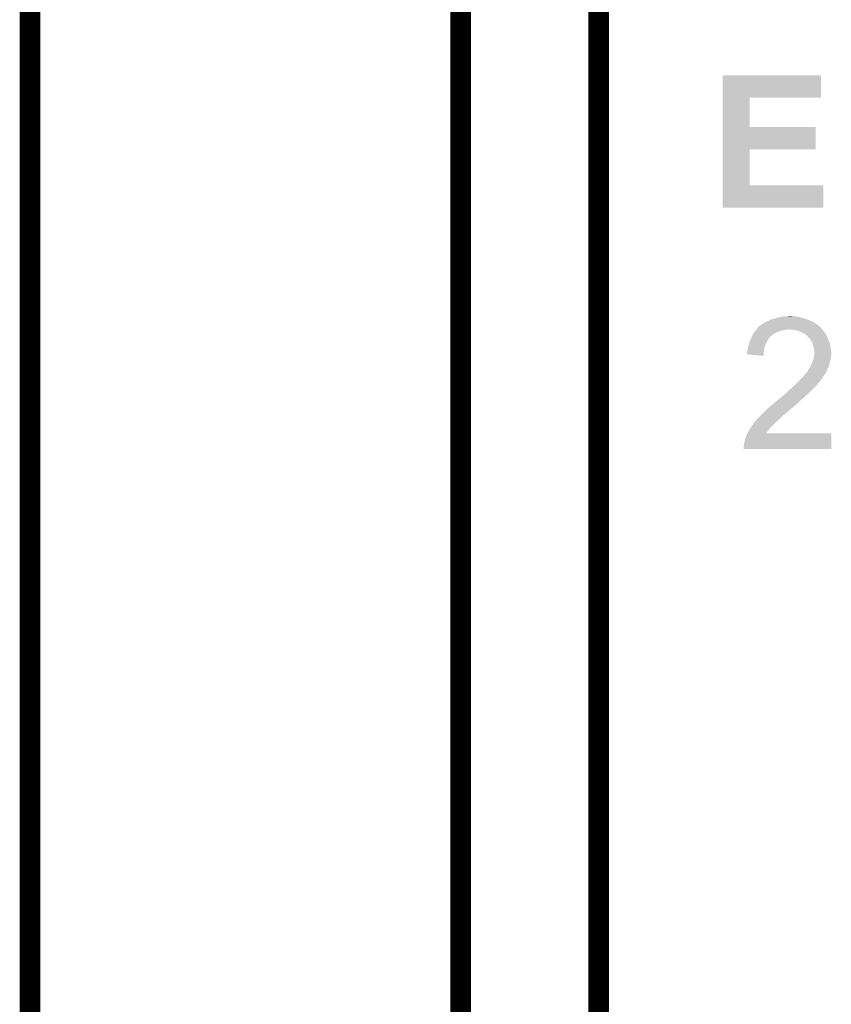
# Model space of a CAD drawing. Extents: x -1.3 to 24.2, y -3.9 to 53.4.
# Tile 40 of 44: x -1.3 to 4.6, y 38.9 to 46.1. Entities that reach past the tile are written whole.
import ezdxf

# ---------------------------------------------------------------- set-up
doc = ezdxf.new("R2010")
doc.units = 0
doc.layers.add('CURRENT_17_CLICK_V100_GKO', color=5, linetype='CONTINUOUS')
doc.layers.add('CURRENT_17_CLICK_V100_GTO', color=14, linetype='CONTINUOUS')

msp = doc.modelspace()

# ---------------------------------------------------------------- linework, layer by layer
at = {"layer": 'CURRENT_17_CLICK_V100_GKO', "const_width": 0.1524}
for points in [[(1.905, 24.80056), (1.905, 53.34)], [(2.921, 25.4), (2.921, 53.34)], [(-1.27, -3.81), (-1.27, 51.054)]]:
    msp.add_lwpolyline(points, dxfattribs=at)
at = {"layer": 'CURRENT_17_CLICK_V100_GTO'}
for points in [[(3.835418, 45.53966), (3.83542, 45.704738), (4.559278, 45.53966), (4.5593, 45.704738)], [(3.83542, 45.704738), (3.835422, 45.70476), (4.5593, 45.704738), (3.835422, 45.70476)], [(3.835412, 45.32376), (3.835418, 45.539638), (4.033542, 45.32376), (4.03352, 45.539638)], [(3.835418, 45.539638), (3.835418, 45.53966), (4.03352, 45.539638), (4.559278, 45.53966)], [(3.835408, 45.15866), (3.835412, 45.323738), (4.521178, 45.15866), (4.5212, 45.323738)], [(3.835412, 45.323738), (3.835412, 45.32376), (4.5212, 45.323738), (4.033542, 45.32376)], [(3.835402, 44.8945), (3.835408, 45.158638), (4.033542, 44.8945), (4.03352, 45.158638)], [(3.835408, 45.158638), (3.835408, 45.15866), (4.03352, 45.158638), (4.521178, 45.15866)], [(3.8354, 44.729422), (3.835402, 44.894478), (4.577058, 44.729422), (4.57708, 44.894478)], [(3.835402, 44.894478), (3.835402, 44.8945), (4.57708, 44.894478), (4.033542, 44.8945)], [(4.577058, 44.7294), (3.8354, 44.729422), (4.577058, 44.7294), (4.577058, 44.729422)], [(4.1402, 43.881042), (4.150362, 43.88866), (4.514214, 43.881042), (4.500882, 43.88866)], [(4.150362, 43.88866), (4.1656, 43.89374), (4.500882, 43.88866), (4.489028, 43.89374)], [(4.1656, 43.89374), (4.17068, 43.89628), (4.489028, 43.89374), (4.4831, 43.89628)], [(4.17068, 43.89628), (4.18084, 43.90136), (4.4831, 43.89628), (4.470402, 43.90136)], [(4.18084, 43.90136), (4.19862, 43.908982), (4.470402, 43.90136), (4.451348, 43.908982)], [(4.19862, 43.908982), (4.207506, 43.91152), (4.451348, 43.908982), (4.445002, 43.91152)], [(4.207506, 43.91152), (4.2164, 43.91406), (4.445002, 43.91152), (4.436112, 43.91406)], [(4.2164, 43.91406), (4.24688, 43.92168), (4.436112, 43.91406), (4.409442, 43.92168)], [(4.24688, 43.92168), (4.25704, 43.92422), (4.409442, 43.92168), (4.394202, 43.92422)], [(4.25704, 43.92422), (4.279902, 43.9293), (4.394202, 43.92422), (4.363722, 43.9293)], [(4.30276, 43.9293), (4.328158, 43.93184), (4.353562, 43.9293), (4.343402, 43.93184)], [(4.06654, 43.812458), (4.072888, 43.820078), (4.235448, 43.812458), (4.254498, 43.820078)], [(4.072888, 43.820078), (4.081356, 43.83024), (4.254498, 43.820078), (4.295138, 43.83024)], [(4.081356, 43.83024), (4.083472, 43.832778), (4.312916, 43.83024), (4.317996, 43.832778)], [(4.083472, 43.83278), (4.091938, 43.842938), (4.56946, 43.83278), (4.559304, 43.842938)], [(4.083472, 43.832778), (4.083472, 43.83278), (4.317996, 43.832778), (4.325622, 43.83278)], [(4.091938, 43.842938), (4.099544, 43.850544), (4.559304, 43.842938), (4.556764, 43.850544)], [(4.099544, 43.850544), (4.09956, 43.85056), (4.556764, 43.850544), (4.554226, 43.85056)], [(4.09956, 43.85056), (4.102102, 43.853102), (4.554226, 43.85056), (4.551678, 43.853102)], [(4.102102, 43.853102), (4.114804, 43.8658), (4.551678, 43.853102), (4.53644, 43.8658)], [(4.114804, 43.8658), (4.122422, 43.868344), (4.53644, 43.8658), (4.53288, 43.868344)], [(4.122422, 43.868344), (4.130044, 43.875962), (4.53288, 43.868344), (4.522216, 43.875962)], [(4.130044, 43.875962), (4.135118, 43.8785), (4.522216, 43.875962), (4.518662, 43.8785)], [(4.135118, 43.8785), (4.1402, 43.881042), (4.518662, 43.8785), (4.514214, 43.881042)], [(4.3561, 43.83024), (4.325622, 43.83278), (4.572, 43.83024), (4.56946, 43.83278)], [(4.35611, 43.830238), (4.3561, 43.83024), (4.572, 43.830238), (4.572, 43.83024)], [(4.381498, 43.82516), (4.35611, 43.830238), (4.57581, 43.82516), (4.572, 43.830238)], [(4.396738, 43.82008), (4.381498, 43.82516), (4.57962, 43.82008), (4.57581, 43.82516)], [(4.404358, 43.81754), (4.396738, 43.82008), (4.581314, 43.81754), (4.57962, 43.82008)], [(4.414518, 43.81246), (4.404358, 43.81754), (4.5847, 43.81246), (4.581314, 43.81754)], [(4.02844, 43.7261), (4.040232, 43.759118), (4.15181, 43.7261), (4.170678, 43.759118)], [(4.040232, 43.759118), (4.04114, 43.761658), (4.170678, 43.759118), (4.172582, 43.761658)], [(4.04114, 43.761658), (4.044656, 43.76928), (4.172582, 43.761658), (4.1783, 43.76928)], [(4.044656, 43.76928), (4.048174, 43.7769), (4.1783, 43.76928), (4.18338, 43.7769)], [(4.048174, 43.7769), (4.049346, 43.779438), (4.18338, 43.7769), (4.18592, 43.779438)], [(4.049346, 43.779438), (4.05638, 43.794678), (4.18592, 43.779438), (4.205512, 43.794678)], [(4.05638, 43.794678), (4.057832, 43.79722), (4.205512, 43.794678), (4.20878, 43.79722)], [(4.057832, 43.79722), (4.065088, 43.809918), (4.20878, 43.79722), (4.2291, 43.809918)], [(4.065088, 43.809918), (4.06654, 43.812458), (4.2291, 43.809918), (4.235448, 43.812458)], [(4.439918, 43.79976), (4.414518, 43.81246), (4.59486, 43.79976), (4.5847, 43.81246)], [(4.439922, 43.799758), (4.439918, 43.79976), (4.59486, 43.799758), (4.59486, 43.79976)], [(4.45008, 43.79214), (4.439922, 43.799758), (4.598324, 43.79214), (4.59486, 43.799758)], [(4.457696, 43.78706), (4.45008, 43.79214), (4.600634, 43.78706), (4.598324, 43.79214)], [(4.460238, 43.781984), (4.457696, 43.78706), (4.60294, 43.781984), (4.600634, 43.78706)], [(4.470402, 43.77182), (4.460238, 43.781984), (4.60756, 43.77182), (4.60294, 43.781984)], [(4.478018, 43.764202), (4.470402, 43.77182), (4.611078, 43.764202), (4.60756, 43.77182)], [(4.490718, 43.743882), (4.478018, 43.764202), (4.620458, 43.743882), (4.611078, 43.764202)], [(4.492624, 43.7388), (4.490718, 43.743882), (4.622802, 43.7388), (4.620458, 43.743882)], [(4.01447, 43.667682), (4.01828, 43.68292), (4.13766, 43.667682), (4.140198, 43.68292)], [(4.01828, 43.68292), (4.02082, 43.69562), (4.140198, 43.68292), (4.142316, 43.69562)], [(4.02082, 43.69562), (4.021242, 43.69816), (4.142316, 43.69562), (4.14274, 43.69816)], [(4.021242, 43.69816), (4.023362, 43.710862), (4.14274, 43.69816), (4.146548, 43.710862)], [(4.023362, 43.710862), (4.027592, 43.723558), (4.146548, 43.710862), (4.150358, 43.723558)], [(4.027592, 43.723558), (4.02844, 43.7261), (4.150358, 43.723558), (4.15181, 43.7261)], [(4.499292, 43.721018), (4.492624, 43.7388), (4.62788, 43.721018), (4.622802, 43.7388)], [(4.505958, 43.703242), (4.499292, 43.721018), (4.630102, 43.703242), (4.62788, 43.721018)], [(4.5085, 43.688), (4.505958, 43.703242), (4.632008, 43.688), (4.630102, 43.703242)], [(4.51104, 43.675302), (4.5085, 43.688), (4.633596, 43.675302), (4.632008, 43.688)], [(4.51104, 43.662598), (4.51104, 43.675302), (4.635184, 43.662598), (4.633596, 43.675302)], [(4.010674, 43.649926), (4.0132, 43.654984), (4.136166, 43.649926), (4.136592, 43.654984)], [(4.135098, 43.637202), (4.010674, 43.649926), (4.135098, 43.637202), (4.136166, 43.649926)], [(4.0132, 43.662602), (4.01447, 43.667682), (4.137232, 43.662602), (4.13766, 43.667682)], [(4.0132, 43.654984), (4.0132, 43.662602), (4.136592, 43.654984), (4.137232, 43.662602)], [(4.49326, 43.5864), (4.501384, 43.606716), (4.6228, 43.5864), (4.630418, 43.606716)], [(4.501384, 43.606716), (4.50342, 43.611802), (4.630418, 43.606716), (4.631144, 43.611802)], [(4.50342, 43.611802), (4.50596, 43.6245), (4.631144, 43.611802), (4.63296, 43.6245)], [(4.50596, 43.6245), (4.5085, 43.637198), (4.63296, 43.6245), (4.63296, 43.637198)], [(4.5085, 43.637198), (4.508754, 43.639738), (4.63296, 43.637198), (4.63296, 43.639738)], [(4.508754, 43.639738), (4.50977, 43.649898), (4.63296, 43.639738), (4.6355, 43.649898)], [(4.50977, 43.649898), (4.510786, 43.660058), (4.6355, 43.649898), (4.6355, 43.660058)], [(4.510786, 43.660058), (4.51104, 43.662598), (4.6355, 43.660058), (4.635184, 43.662598)], [(4.458968, 43.5229), (4.462782, 43.530522), (4.59994, 43.5229), (4.602988, 43.530522)], [(4.462782, 43.530522), (4.466166, 43.5356), (4.602988, 43.530522), (4.60502, 43.5356)], [(4.466166, 43.5356), (4.471242, 43.543216), (4.60502, 43.5356), (4.60756, 43.543216)], [(4.471242, 43.543216), (4.472938, 43.545758), (4.60756, 43.543216), (4.610094, 43.545758)], [(4.472938, 43.54576), (4.4831, 43.563542), (4.610096, 43.54576), (4.616766, 43.563542)], [(4.472938, 43.545758), (4.472938, 43.54576), (4.610094, 43.545758), (4.610096, 43.54576)], [(4.4831, 43.563542), (4.484226, 43.566078), (4.616766, 43.563542), (4.617718, 43.566078)], [(4.484226, 43.566078), (4.493258, 43.586398), (4.617718, 43.566078), (4.6228, 43.586398)], [(4.493258, 43.586398), (4.49326, 43.5864), (4.6228, 43.586398), (4.6228, 43.5864)], [(4.39166, 43.44924), (4.39674, 43.45432), (4.54914, 43.44924), (4.553584, 43.45432)], [(4.39674, 43.45432), (4.414522, 43.46956), (4.553584, 43.45432), (4.56692, 43.46956)], [(4.414522, 43.46956), (4.42976, 43.48734), (4.56692, 43.46956), (4.576796, 43.48734)], [(4.42976, 43.48734), (4.43399, 43.492418), (4.576796, 43.48734), (4.579618, 43.492418)], [(4.43399, 43.492418), (4.44669, 43.507662), (4.579618, 43.492418), (4.59232, 43.507662)], [(4.44669, 43.507662), (4.45516, 43.517826), (4.59232, 43.507662), (4.597402, 43.517826)], [(4.45516, 43.517826), (4.455182, 43.52036), (4.597402, 43.517826), (4.598668, 43.52036)], [(4.455182, 43.52036), (4.457706, 43.520374), (4.598668, 43.52036), (4.598676, 43.520374)], [(4.457706, 43.520374), (4.458968, 43.5229), (4.598676, 43.520374), (4.59994, 43.5229)], [(4.30784, 43.3705), (4.32562, 43.38574), (4.47548, 43.3705), (4.49072, 43.38574)], [(4.32562, 43.38574), (4.331088, 43.390818), (4.49072, 43.38574), (4.4958, 43.390818)], [(4.331088, 43.390818), (4.339294, 43.398438), (4.4958, 43.390818), (4.505958, 43.398438)], [(4.339294, 43.398438), (4.347502, 43.40606), (4.505958, 43.398438), (4.51104, 43.40606)], [(4.347502, 43.40606), (4.36118, 43.41876), (4.51104, 43.40606), (4.52374, 43.41876)], [(4.36118, 43.41876), (4.36626, 43.42384), (4.52374, 43.41876), (4.52882, 43.42384)], [(4.36626, 43.42384), (4.39166, 43.44924), (4.52882, 43.42384), (4.54914, 43.44924)], [(4.21555, 43.291758), (4.23926, 43.31208), (4.391658, 43.291758), (4.409438, 43.31208)], [(4.23926, 43.31208), (4.246882, 43.317162), (4.409438, 43.31208), (4.416214, 43.317162)], [(4.246882, 43.317162), (4.254502, 43.32478), (4.416214, 43.317162), (4.42637, 43.32478)], [(4.254502, 43.32478), (4.257888, 43.32732), (4.42637, 43.32478), (4.429758, 43.32732)], [(4.257888, 43.32732), (4.26466, 43.3324), (4.429758, 43.32732), (4.434838, 43.3324)], [(4.26466, 43.3324), (4.27736, 43.34256), (4.434838, 43.3324), (4.444998, 43.34256)], [(4.27736, 43.34256), (4.277362, 43.342562), (4.444998, 43.34256), (4.445002, 43.342562)], [(4.277362, 43.342562), (4.292598, 43.355258), (4.445002, 43.342562), (4.460236, 43.355258)], [(4.292598, 43.355258), (4.2926, 43.35526), (4.460236, 43.355258), (4.46024, 43.35526)], [(4.2926, 43.35526), (4.30784, 43.3705), (4.46024, 43.35526), (4.47548, 43.3705)], [(4.147818, 43.230798), (4.157978, 43.240958), (4.320538, 43.230798), (4.328158, 43.240958)], [(4.157978, 43.240958), (4.16306, 43.24604), (4.328158, 43.240958), (4.33578, 43.24604)], [(4.16306, 43.24604), (4.170674, 43.253654), (4.33578, 43.24604), (4.343394, 43.253654)], [(4.170674, 43.253654), (4.17068, 43.25366), (4.343394, 43.253654), (4.345934, 43.25366)], [(4.17068, 43.25366), (4.194694, 43.27398), (4.345934, 43.25366), (4.3688, 43.27398)], [(4.194694, 43.27398), (4.2037, 43.2816), (4.3688, 43.27398), (4.378596, 43.2816)], [(4.2037, 43.2816), (4.21555, 43.291758), (4.378596, 43.2816), (4.391658, 43.291758)], [(4.079748, 43.16222), (4.08178, 43.16476), (4.2418, 43.16222), (4.24434, 43.16476)], [(4.08178, 43.16476), (4.1021, 43.18508), (4.24434, 43.16476), (4.26466, 43.18508)], [(4.1021, 43.18508), (4.12242, 43.2054), (4.26466, 43.18508), (4.28752, 43.2054)], [(4.12242, 43.2054), (4.1402, 43.22318), (4.28752, 43.2054), (4.31038, 43.22318)], [(4.1402, 43.22318), (4.147818, 43.230798), (4.31038, 43.22318), (4.320538, 43.230798)], [(4.020822, 43.07586), (4.030346, 43.0911), (4.161396, 43.07586), (4.17322, 43.0911)], [(4.030346, 43.0911), (4.043044, 43.111418), (4.17322, 43.0911), (4.18846, 43.111418)], [(4.043044, 43.111418), (4.04622, 43.1165), (4.18846, 43.111418), (4.19354, 43.1165)], [(4.04622, 43.1165), (4.0513, 43.12412), (4.19354, 43.1165), (4.201158, 43.12412)], [(4.0513, 43.12412), (4.054676, 43.129186), (4.201158, 43.12412), (4.203694, 43.129186)], [(4.054676, 43.129186), (4.054686, 43.1292), (4.203694, 43.129186), (4.206234, 43.1292)], [(4.054686, 43.1292), (4.06146, 43.13936), (4.206234, 43.1292), (4.216396, 43.13936)], [(4.06146, 43.13936), (4.065524, 43.144442), (4.216396, 43.13936), (4.22148, 43.144442)], [(4.065524, 43.144442), (4.079748, 43.16222), (4.22148, 43.144442), (4.2418, 43.16222)], [(3.99542, 43.00474), (3.997962, 43.019982), (4.635488, 43.00474), (4.63549, 43.019982)], [(3.997962, 43.019982), (4.003044, 43.035222), (4.63549, 43.019982), (4.635492, 43.035222)], [(4.003044, 43.035222), (4.00558, 43.037764), (4.635492, 43.035222), (4.635494, 43.037764)], [(4.00558, 43.037764), (4.00812, 43.04538), (4.635494, 43.037764), (4.635494, 43.04538)], [(4.00812, 43.04538), (4.0132, 43.05808), (4.635494, 43.04538), (4.635498, 43.05808)], [(4.0132, 43.05808), (4.017544, 43.068218), (4.635498, 43.05808), (4.6355, 43.068218)], [(4.017544, 43.068218), (4.017554, 43.06824), (4.6355, 43.068218), (4.155484, 43.06824)], [(4.017554, 43.06824), (4.020822, 43.07586), (4.155484, 43.06824), (4.161396, 43.07586)], [(3.99034, 42.979342), (3.99542, 43.00474), (4.635482, 42.979342), (4.635488, 43.00474)], [(3.99034, 42.951422), (3.99034, 42.979342), (4.635478, 42.951422), (4.635482, 42.979342)], [(4.635478, 42.9514), (3.99034, 42.951422), (4.635478, 42.9514), (4.635478, 42.951422)]]:
    msp.add_solid(points, dxfattribs=at)

doc.saveas('drawing.dxf')
